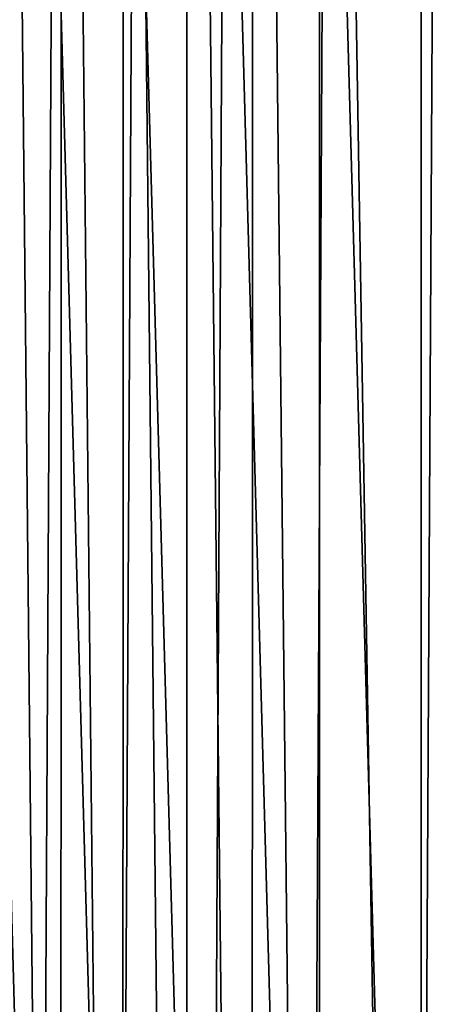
# Model space of a CAD drawing. Header units: metres. Extents: x -23 to 23, y -134 to 23.
# Tile 46 of 88: x -18 to -15, y -1 to 6. Entities that reach past the tile are written whole.
import ezdxf

# ---------------------------------------------------------------- set-up
doc = ezdxf.new("R2010")
doc.units = ezdxf.units.M
doc.layers.add('solid_509541_115_SW0003', color=7, linetype='CONTINUOUS')

msp = doc.modelspace()

# ---------------------------------------------------------------- linework, layer by layer
at = {"layer": 'solid_509541_115_SW0003'}
for points in [[(-14.399124, 22.886789), (-14.402032, -22.886166), (-15.165908, 22.694778)], [(-15.165908, 22.694778), (-15.170073, -22.693575), (-15.918525, 22.447565)], [(-15.165908, 22.694778), (-14.402032, -22.886166), (-15.170073, -22.693575)], [(-15.918525, 22.447565), (-15.923551, -22.445719), (-16.413807, 22.251925)], [(-15.918525, 22.447565), (-15.170073, -22.693575), (-15.923551, -22.445719)], [(-16.413807, 22.251925), (-16.419197, -22.249649), (-16.897635, 22.033436)], [(-16.413807, 22.251925), (-15.923551, -22.445719), (-16.419197, -22.249649)], [(-16.897635, 22.033436), (-16.90349, -22.030613), (-17.36961, 21.792246)], [(-16.897635, 22.033436), (-16.419197, -22.249649), (-16.90349, -22.030613)], [(-17.36961, 21.792246), (-17.37604, -21.788757), (-17.827345, 21.529688)], [(-17.36961, 21.792246), (-16.90349, -22.030613), (-17.37604, -21.788757)], [(-17.827345, 21.529688), (-17.83423, -21.52552), (-18.271105, 21.245676)], [(-17.827345, 21.529688), (-17.37604, -21.788757), (-17.83423, -21.52552)], [(-18.271105, 21.245676), (-17.83423, -21.52552), (-18.278358, -21.240793)], [(-15.050818, 12.803157, 187.149994), (-15.869718, 11.772844, 187.149994), (-15.190102, -12.637583, 187.149994)], [(-15.050818, 12.803157, 187.149994), (-15.190102, -12.637583, 187.149994), (-14.315302, -13.620557, 187.149994)], [(-15.869718, 11.772844, 187.149994), (-16.618124, 10.690438, 187.149994), (-15.997663, -11.598394, 187.149994)], [(-15.869718, 11.772844, 187.149994), (-15.997663, -11.598394, 187.149994), (-15.190102, -12.637583, 187.149994)], [(-16.618124, 10.690438, 187.149994), (-17.29278, 9.560703, 187.149994), (-16.73427, -10.507712, 187.149994)], [(-16.618124, 10.690438, 187.149994), (-16.73427, -10.507712, 187.149994), (-15.997663, -11.598394, 187.149994)], [(-17.29278, 9.560703, 187.149994), (-17.890743, 8.388601, 187.149994), (-17.396549, -9.370568, 187.149994)], [(-17.29278, 9.560703, 187.149994), (-17.396549, -9.370568, 187.149994), (-16.73427, -10.507712, 187.149994)], [(-17.893738, 8.420155, 135.983429), (-18.293119, 7.577258, 135.809937), (-18.807966, 6.111079, 135.983429)], [(-17.893738, 8.420155, 135.983429), (-18.807966, 6.111079, 135.983429), (-18.220285, 7.547089, 136.149994)], [(-17.890743, 8.388601, 187.149994), (-18.409391, 7.179266, 187.149994), (-17.981632, -8.191958, 187.149994)], [(-17.890743, 8.388601, 187.149994), (-17.981632, -8.191958, 187.149994), (-17.396549, -9.370568, 187.149994)], [(-18.409391, 7.179266, 187.149994), (-18.486973, -6.977046, 187.149994), (-17.981632, -8.191958, 187.149994)]]:
    msp.add_3dface(points, dxfattribs=at)

doc.saveas('drawing.dxf')
